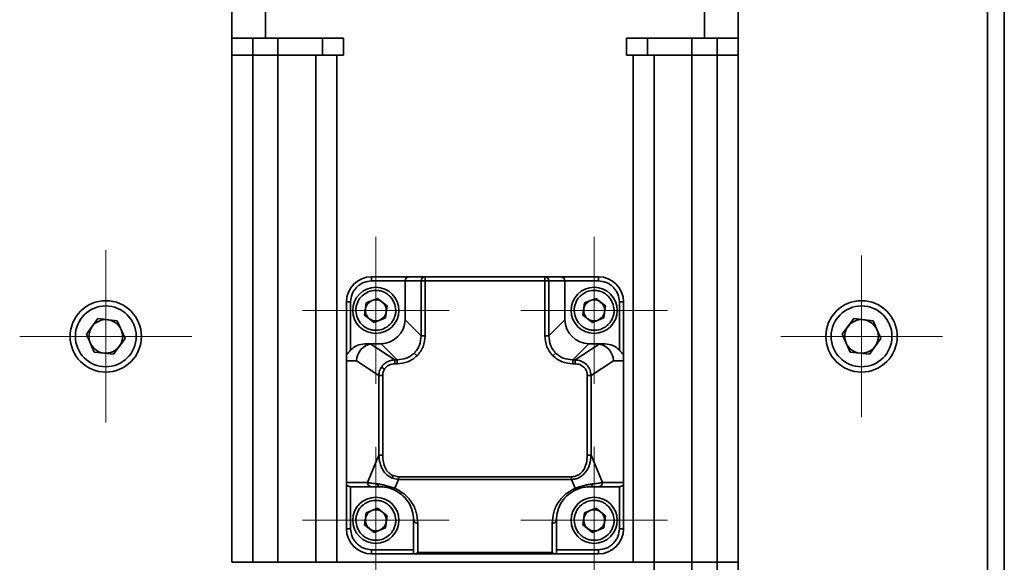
# Model space of a CAD drawing. Header units: millimetres. Extents: x -594 to 594, y -420 to 420.
# Tile 18 of 64: x -168 to -109, y -125 to -93. Entities that reach past the tile are written whole.
import ezdxf

# ---------------------------------------------------------------- set-up
doc = ezdxf.new("R2010")
doc.units = ezdxf.units.MM
doc.linetypes.add('点画线', pattern=[18, 12, -2, 2, -2])
doc.layers.add('中心线层', color=1, linetype='点画线', lineweight=18)
doc.layers.add('几何体', color=7, linetype='Continuous', lineweight=35)

msp = doc.modelspace()

# ---------------------------------------------------------------- linework, layer by layer
at = {"layer": '中心线层'}
for p, q in [((-146.616, -114.549), (-146.616, -105.799)), ((-133.616, -114.549), (-133.616, -105.799)), ((-162.695, -116.849), (-162.695, -106.599)), ((-117.695, -116.537), (-117.695, -106.912)), ((-150.991, -110.174), (-142.241, -110.174)), ((-137.991, -110.174), (-129.241, -110.174)), ((-167.82, -111.724), (-157.57, -111.724)), ((-122.507, -111.724), (-112.882, -111.724)), ((-146.616, -127.049), (-146.616, -118.299)), ((-133.616, -127.049), (-133.616, -118.299)), ((-150.991, -122.674), (-142.241, -122.674)), ((-137.991, -122.674), (-129.241, -122.674))]:
    msp.add_line(p, q, dxfattribs=at)
at = {"layer": '几何体'}
for p, q in [((-110.195, -54.224), (-110.195, -264.224)), ((-109.195, -264.224), (-109.195, -54.224)), ((-155.191, -90.974), (-155.191, -93.974)), ((-153.191, -93.974), (-153.191, -90.974)), ((-127.041, -90.974), (-127.041, -93.974)), ((-125.041, -93.974), (-125.041, -90.974)), ((-155.191, -93.974), (-153.191, -93.974)), ((-155.191, -93.974), (-155.191, -94.974)), ((-153.941, -94.974), (-153.941, -93.974)), ((-148.541, -93.974), (-153.191, -93.974)), ((-152.441, -94.974), (-152.441, -93.974)), ((-149.791, -93.974), (-149.791, -94.974)), ((-148.541, -94.974), (-148.541, -93.974)), ((-127.041, -93.974), (-131.691, -93.974)), ((-131.691, -93.974), (-131.691, -94.974)), ((-130.441, -94.974), (-130.441, -93.974)), ((-127.791, -93.974), (-127.791, -94.974)), ((-127.041, -93.974), (-125.041, -93.974)), ((-126.291, -94.974), (-126.291, -93.974)), ((-125.041, -94.974), (-125.041, -93.974)), ((-155.191, -94.974), (-155.191, -125.174)), ((-153.941, -94.974), (-155.191, -94.974)), ((-153.941, -125.174), (-153.941, -94.974)), ((-153.941, -94.974), (-152.441, -94.974)), ((-152.441, -94.974), (-152.441, -125.174)), ((-152.441, -94.974), (-150.191, -94.974)), ((-150.191, -94.974), (-150.191, -125.174)), ((-148.941, -94.974), (-150.191, -94.974)), ((-148.941, -125.174), (-148.941, -94.974)), ((-148.541, -94.974), (-148.941, -94.974)), ((-131.291, -94.974), (-131.691, -94.974)), ((-131.291, -94.974), (-131.291, -125.174)), ((-130.041, -94.974), (-131.291, -94.974)), ((-130.041, -125.174), (-130.041, -94.974)), ((-130.041, -94.974), (-127.791, -94.974)), ((-127.791, -94.974), (-127.791, -125.174)), ((-127.791, -94.974), (-126.291, -94.974)), ((-126.291, -94.974), (-126.291, -125.174)), ((-125.041, -94.974), (-126.291, -94.974)), ((-125.041, -125.174), (-125.041, -94.974)), ((-146.866, -108.424), (-146.866, -108.174)), ((-144.616, -108.174), (-146.866, -108.174)), ((-146.866, -108.424), (-144.866, -108.424)), ((-144.866, -108.424), (-144.866, -110.674)), ((-143.92, -108.424), (-144.866, -108.424)), ((-143.681, -108.174), (-144.616, -108.174)), ((-143.681, -108.424), (-143.92, -108.424)), ((-143.92, -108.424), (-143.92, -111.686)), ((-143.681, -108.174), (-143.681, -108.424)), ((-136.551, -108.174), (-143.681, -108.174)), ((-143.681, -111.686), (-143.681, -108.424)), ((-143.681, -108.424), (-136.551, -108.424)), ((-136.551, -108.424), (-136.551, -108.174)), ((-135.616, -108.174), (-136.551, -108.174)), ((-136.551, -108.424), (-136.551, -111.686)), ((-136.312, -108.424), (-136.551, -108.424)), ((-136.312, -111.686), (-136.312, -108.424)), ((-136.312, -108.424), (-135.366, -108.424)), ((-133.366, -108.174), (-135.616, -108.174)), ((-135.366, -108.424), (-135.366, -110.674)), ((-135.366, -108.424), (-133.366, -108.424)), ((-133.366, -108.174), (-133.366, -108.424)), ((-146.522, -109.459), (-147.189, -109.735)), ((-145.949, -109.898), (-146.522, -109.459)), ((-133.522, -109.459), (-134.189, -109.735)), ((-132.949, -109.898), (-133.522, -109.459)), ((-148.366, -109.674), (-148.366, -112.725)), ((-148.116, -109.674), (-148.366, -109.674)), ((-148.116, -109.674), (-148.116, -112.541)), ((-147.189, -109.735), (-147.283, -110.451)), ((-146.043, -110.613), (-145.949, -109.898)), ((-134.189, -109.735), (-134.283, -110.451)), ((-133.043, -110.613), (-132.949, -109.898)), ((-132.116, -109.674), (-132.116, -112.541)), ((-131.866, -109.674), (-132.116, -109.674)), ((-131.866, -112.725), (-131.866, -109.674)), ((-163.843, -111.598), (-163.16, -110.667)), ((-163.16, -110.667), (-162.012, -110.793)), ((-162.012, -110.793), (-161.547, -111.85)), ((-147.283, -110.451), (-146.71, -110.89)), ((-146.71, -110.89), (-146.043, -110.613)), ((-144.866, -110.674), (-144.867, -110.739)), ((-144.867, -110.739), (-143.92, -111.686)), ((-136.312, -111.686), (-135.365, -110.739)), ((-135.366, -110.674), (-135.365, -110.739)), ((-134.283, -110.451), (-133.71, -110.89)), ((-133.71, -110.89), (-133.043, -110.613)), ((-118.843, -111.598), (-118.16, -110.667)), ((-118.16, -110.667), (-117.012, -110.793)), ((-117.012, -110.793), (-116.547, -111.85)), ((-163.378, -112.655), (-163.843, -111.598)), ((-161.547, -111.85), (-162.23, -112.781)), ((-143.92, -111.686), (-143.681, -111.686)), ((-136.312, -111.686), (-136.551, -111.686)), ((-118.378, -112.655), (-118.843, -111.598)), ((-116.547, -111.85), (-117.23, -112.781)), ((-146.79, -112.174), (-147.261, -112.174)), ((-145.482, -113.12), (-146.917, -112.182)), ((-146.79, -112.174), (-146.366, -112.174)), ((-146.366, -112.174), (-146.301, -112.173)), ((-145.354, -113.12), (-146.301, -112.173)), ((-133.931, -112.173), (-134.878, -113.12)), ((-133.316, -112.182), (-134.75, -113.12)), ((-133.866, -112.174), (-133.931, -112.173)), ((-133.442, -112.174), (-133.866, -112.174)), ((-132.971, -112.174), (-133.442, -112.174)), ((-162.23, -112.781), (-163.378, -112.655)), ((-148.366, -112.725), (-148.366, -113.174)), ((-145.482, -113.359), (-145.482, -113.12)), ((-145.354, -113.12), (-145.482, -113.12)), ((-145.354, -113.12), (-145.354, -113.359)), ((-144.325, -112.715), (-144.163, -112.877)), ((-135.907, -112.715), (-136.069, -112.877)), ((-134.878, -113.12), (-134.75, -113.12)), ((-134.878, -113.12), (-134.878, -113.359)), ((-134.75, -113.12), (-134.75, -113.359)), ((-131.866, -113.174), (-131.866, -112.725)), ((-117.23, -112.781), (-118.378, -112.655)), ((-148.366, -113.174), (-148.366, -120.424)), ((-147.766, -113.174), (-148.366, -113.174)), ((-146.434, -114.045), (-147.766, -113.174)), ((-146.281, -113.553), (-146.099, -113.673)), ((-145.482, -113.359), (-145.354, -113.359)), ((-134.878, -113.359), (-134.75, -113.359)), ((-133.799, -114.045), (-132.466, -113.174)), ((-132.466, -113.174), (-131.866, -113.174)), ((-131.866, -113.174), (-131.866, -120.424)), ((-146.434, -114.045), (-146.434, -118.796)), ((-146.434, -114.045), (-146.207, -114.045)), ((-146.207, -118.796), (-146.207, -114.045)), ((-134.025, -114.045), (-134.025, -118.796)), ((-133.799, -114.045), (-134.025, -114.045)), ((-133.799, -118.796), (-133.799, -114.045)), ((-147.115, -120.424), (-146.434, -118.796)), ((-146.434, -118.796), (-146.207, -118.796)), ((-133.799, -118.796), (-134.025, -118.796)), ((-133.118, -120.424), (-133.799, -118.796)), ((-145.648, -120.162), (-145.587, -120.016)), ((-145.648, -120.162), (-145.266, -120.245)), ((-145.266, -120.079), (-145.587, -120.016)), ((-134.967, -120.079), (-145.266, -120.079)), ((-145.266, -120.245), (-145.266, -120.079)), ((-134.967, -120.245), (-134.967, -120.079)), ((-148.366, -120.424), (-147.115, -120.424)), ((-148.366, -120.424), (-148.366, -120.629)), ((-148.366, -120.629), (-148.366, -123.174)), ((-148.116, -123.174), (-148.116, -120.673)), ((-148.09, -120.674), (-146.888, -120.674)), ((-146.888, -120.674), (-146.366, -120.674)), ((-145.485, -120.77), (-145.266, -120.245)), ((-145.266, -120.245), (-134.967, -120.245)), ((-134.967, -120.245), (-134.747, -120.77)), ((-133.866, -120.674), (-133.344, -120.674)), ((-133.344, -120.674), (-132.142, -120.674)), ((-131.866, -120.424), (-133.118, -120.424)), ((-132.116, -120.673), (-132.116, -123.174)), ((-131.866, -120.629), (-131.866, -120.424)), ((-131.866, -123.174), (-131.866, -120.629)), ((-147.189, -122.235), (-147.283, -122.951)), ((-146.522, -121.959), (-147.189, -122.235)), ((-145.949, -122.398), (-146.522, -121.959)), ((-146.043, -123.113), (-145.949, -122.398)), ((-134.189, -122.235), (-134.283, -122.951)), ((-133.522, -121.959), (-134.189, -122.235)), ((-132.949, -122.398), (-133.522, -121.959)), ((-133.043, -123.113), (-132.949, -122.398)), ((-147.283, -122.951), (-146.71, -123.39)), ((-144.366, -122.674), (-144.366, -124.674)), ((-144.116, -124.59), (-144.116, -122.84)), ((-136.116, -122.84), (-136.116, -124.59)), ((-135.866, -124.674), (-135.866, -122.674)), ((-134.283, -122.951), (-133.71, -123.39)), ((-148.366, -123.174), (-148.116, -123.174)), ((-146.71, -123.39), (-146.043, -123.113)), ((-133.71, -123.39), (-133.043, -123.113)), ((-131.866, -123.174), (-132.116, -123.174)), ((-144.366, -124.424), (-146.866, -124.424)), ((-146.866, -124.674), (-146.866, -124.424)), ((-146.866, -124.674), (-144.366, -124.674)), ((-144.366, -124.674), (-144.303, -124.674)), ((-144.303, -124.674), (-135.929, -124.674)), ((-136.116, -124.59), (-144.116, -124.59)), ((-135.929, -124.674), (-135.866, -124.674)), ((-133.366, -124.424), (-135.866, -124.424)), ((-135.866, -124.674), (-133.366, -124.674)), ((-133.366, -124.674), (-133.366, -124.424)), ((-153.941, -125.174), (-155.191, -125.174)), ((-152.441, -125.174), (-153.941, -125.174)), ((-150.191, -125.174), (-152.441, -125.174)), ((-148.941, -125.174), (-150.191, -125.174)), ((-131.291, -125.174), (-148.941, -125.174)), ((-131.291, -125.174), (-130.041, -125.174)), ((-130.041, -125.174), (-131.291, -125.174)), ((-130.041, -142.924), (-130.041, -125.174)), ((-130.041, -125.174), (-127.791, -125.174)), ((-127.791, -125.174), (-130.041, -125.174)), ((-127.791, -125.174), (-127.791, -142.924)), ((-127.791, -125.174), (-126.291, -125.174)), ((-126.291, -125.174), (-127.791, -125.174)), ((-126.291, -125.174), (-126.291, -142.924)), ((-126.291, -125.174), (-125.041, -125.174)), ((-125.041, -125.174), (-126.291, -125.174)), ((-125.041, -142.924), (-125.041, -125.174))]:
    msp.add_line(p, q, dxfattribs=at)
for points in [[(-145.583, -120.834), (-145.574, -120.836), (-145.563, -120.835), (-145.552, -120.831), (-145.54, -120.824), (-145.527, -120.815), (-145.513, -120.802), (-145.499, -120.787), (-145.485, -120.77)], [(-134.649, -120.834), (-134.658, -120.836), (-134.669, -120.835), (-134.68, -120.831), (-134.693, -120.824), (-134.706, -120.815), (-134.719, -120.802), (-134.733, -120.787), (-134.747, -120.77)]]:
    msp.add_lwpolyline(points, dxfattribs=at)
for centre, radius in [((-146.616, -110.174), 1.375), ((-133.616, -110.174), 1.375), ((-162.695, -111.724), 2.125), ((-117.695, -111.724), 2.125), ((-162.695, -111.724), 1.812), ((-117.695, -111.724), 1.812), ((-146.616, -122.674), 1.375), ((-133.616, -122.674), 1.375)]:
    msp.add_circle(centre, radius, dxfattribs=at)
for centre, radius, start, end in [((-146.866, -109.674), 1.5, 90, 180), ((-144.616, -108.424), 0.25, 90, 180), ((-143.676, -108.419), 0.245, 91.32455, 181.26597), ((-136.556, -108.419), 0.245, 358.73403, 88.67545), ((-135.616, -108.424), 0.25, 0, 90), ((-133.366, -109.674), 1.5, 360, 90), ((-146.616, -110.174), 0.625, 112.52267, 172.52267), ((-146.616, -110.174), 0.625, 52.52267, 112.52267), ((-133.616, -110.174), 0.625, 112.52267, 172.52267), ((-133.616, -110.174), 0.625, 52.52267, 112.52267), ((-146.616, -110.174), 0.625, 172.52267, 232.52267), ((-146.616, -110.174), 0.625, 352.52267, 52.52267), ((-133.616, -110.174), 0.625, 172.52267, 232.52267), ((-133.616, -110.174), 0.625, 352.52267, 52.52267), ((-162.695, -111.724), 1, 83.74659, 143.74659), ((-162.695, -111.724), 1, 23.74659, 83.74659), ((-146.616, -110.174), 0.625, 232.52267, 292.52267), ((-146.616, -110.174), 0.625, 292.52267, 352.52267), ((-146.366, -110.674), 1.5, 272.48075, 357.51925), ((-133.866, -110.674), 1.5, 182.48075, 267.51925), ((-133.616, -110.174), 0.625, 232.52267, 292.52267), ((-133.616, -110.174), 0.625, 292.52267, 352.52267), ((-117.695, -111.724), 1, 83.74659, 143.74659), ((-117.695, -111.724), 1, 23.74659, 83.74659), ((-162.695, -111.724), 1, 143.74659, 203.74659), ((-162.695, -111.724), 1, 323.74659, 23.74659), ((-117.695, -111.724), 1, 143.74659, 203.74659), ((-117.695, -111.724), 1, 323.74659, 23.74659), ((-162.695, -111.724), 1, 203.74659, 263.74659), ((-162.695, -111.724), 1, 263.74659, 323.74659), ((-117.695, -111.724), 1, 203.74659, 263.74659), ((-117.695, -111.724), 1, 263.74659, 323.74659), ((-146.876, -120.435), 0.239, 177.28244, 266.99632), ((-146.338, -120.489), 0.187, 186.92334, 261.49968), ((-133.894, -120.489), 0.187, 278.50032, 353.07666), ((-133.356, -120.435), 0.239, 273.00368, 2.71756), ((-146.616, -122.674), 0.625, 112.52267, 172.52267), ((-146.616, -122.674), 0.625, 52.52267, 112.52267), ((-146.616, -122.674), 0.625, 352.52267, 52.52267), ((-133.616, -122.674), 0.625, 112.52267, 172.52267), ((-133.616, -122.674), 0.625, 52.52267, 112.52267), ((-133.616, -122.674), 0.625, 352.52267, 52.52267), ((-146.616, -122.674), 0.625, 172.52267, 232.52267), ((-146.616, -122.674), 0.625, 292.52267, 352.52267), ((-144.151, -122.622), 0.221, 193.73013, 279.07262), ((-136.081, -122.622), 0.221, 260.92738, 346.26987), ((-133.616, -122.674), 0.625, 172.52267, 232.52267), ((-133.616, -122.674), 0.625, 292.52267, 352.52267), ((-146.866, -123.174), 1.5, 180, 270), ((-146.616, -122.674), 0.625, 232.52267, 292.52267), ((-133.616, -122.674), 0.625, 232.52267, 292.52267), ((-133.366, -123.174), 1.5, 270, 0)]:
    msp.add_arc(centre, radius, start, end, dxfattribs=at)
for centre, major_axis, ratio, start_param, end_param in [((-147.261, -113.174), (-1.105, 0), 0.904819, 4.712389, 5.5972), ((-146.861, -113.174), (0.288, 0.967), 0.889407, 0.384561, 1.829807), ((-145.261, -113.174), (1.873, -0.875), 0.258536, 2.636002, 2.761552), ((-134.971, -113.174), (1.873, 0.875), 0.258536, 0.38004, 0.505591), ((-133.371, -113.174), (-0.288, 0.967), 0.889407, 4.453379, 5.898625), ((-132.971, -113.174), (-1.105, 0), 0.904819, 3.827578, 4.712389), ((-148.09, -120.424), (0.276, 0), 0.904819, 4.617063, 4.712389), ((-132.142, -120.424), (0.276, 0), 0.904819, 4.712389, 4.807715), ((-144.116, -124.424), (0.234, 0.234), 0.380199, 3.504914, 4.349068), ((-136.116, -124.424), (-0.234, 0.234), 0.380199, 1.934117, 2.778271)]:
    msp.add_ellipse(centre, major_axis=major_axis, ratio=ratio, start_param=start_param, end_param=end_param, dxfattribs=at)
for points, knots in [([(-146.866, -108.424), (-147.023, -108.441), (-147.266, -108.467), (-147.557, -108.622), (-147.756, -108.784), (-147.918, -108.983), (-148.073, -109.274), (-148.099, -109.517), (-148.116, -109.674)], [0, 0, 0, 0, 0.469201, 0.724354, 0.979775, 1.234929, 1.49035, 1.959551, 1.959551, 1.959551, 1.959551]), ([(-133.366, -108.424), (-133.209, -108.441), (-132.966, -108.467), (-132.675, -108.622), (-132.476, -108.784), (-132.314, -108.983), (-132.159, -109.274), (-132.133, -109.517), (-132.116, -109.674)], [0, 0, 0, 0, 0.469201, 0.724354, 0.979775, 1.234929, 1.49035, 1.959551, 1.959551, 1.959551, 1.959551]), ([(-147.713, -110.629), (-147.755, -110.485), (-147.821, -110.263), (-147.791, -109.95), (-147.721, -109.717), (-147.606, -109.502), (-147.405, -109.264), (-147.082, -109.051), (-146.703, -108.973), (-146.393, -108.999), (-146.159, -109.069), (-145.945, -109.185), (-145.702, -109.384), (-145.591, -109.587), (-145.519, -109.719)], [0, 0, 0, 0, 0.445986, 0.688509, 0.9313, 1.173823, 1.416614, 1.8626, 2.308586, 2.551109, 2.7939, 3.036423, 3.279214, 3.7252, 3.7252, 3.7252, 3.7252]), ([(-134.713, -110.629), (-134.755, -110.485), (-134.821, -110.263), (-134.791, -109.95), (-134.721, -109.717), (-134.606, -109.502), (-134.405, -109.264), (-134.082, -109.051), (-133.703, -108.973), (-133.393, -108.999), (-133.159, -109.069), (-132.945, -109.185), (-132.702, -109.384), (-132.591, -109.587), (-132.519, -109.719)], [0, 0, 0, 0, 0.445986, 0.688509, 0.9313, 1.173823, 1.416614, 1.8626, 2.308586, 2.551109, 2.7939, 3.036423, 3.279214, 3.7252, 3.7252, 3.7252, 3.7252]), ([(-145.519, -109.719), (-145.477, -109.863), (-145.411, -110.086), (-145.442, -110.398), (-145.511, -110.631), (-145.627, -110.846), (-145.827, -111.084), (-146.15, -111.298), (-146.529, -111.375), (-146.84, -111.349), (-147.073, -111.279), (-147.287, -111.163), (-147.53, -110.964), (-147.641, -110.761), (-147.713, -110.629)], [0, 0, 0, 0, 0.445986, 0.688509, 0.9313, 1.173823, 1.416614, 1.8626, 2.308586, 2.551109, 2.7939, 3.036423, 3.279214, 3.7252, 3.7252, 3.7252, 3.7252]), ([(-132.519, -109.719), (-132.477, -109.863), (-132.411, -110.086), (-132.442, -110.398), (-132.511, -110.631), (-132.627, -110.846), (-132.827, -111.084), (-133.15, -111.298), (-133.529, -111.375), (-133.84, -111.349), (-134.073, -111.279), (-134.287, -111.163), (-134.53, -110.964), (-134.641, -110.761), (-134.713, -110.629)], [0, 0, 0, 0, 0.445986, 0.688509, 0.9313, 1.173823, 1.416614, 1.8626, 2.308586, 2.551109, 2.7939, 3.036423, 3.279214, 3.7252, 3.7252, 3.7252, 3.7252]), ([(-143.92, -111.686), (-143.938, -111.878), (-143.964, -112.166), (-144.14, -112.506), (-144.264, -112.646), (-144.325, -112.715)], [0, 0, 0, 0, 0.573702, 0.856266, 1.133212, 1.133212, 1.133212, 1.133212]), ([(-144.163, -112.877), (-144.091, -112.796), (-143.947, -112.634), (-143.74, -112.24), (-143.705, -111.908), (-143.681, -111.686)], [0, 0, 0, 0, 0.324936, 0.652069, 1.315582, 1.315582, 1.315582, 1.315582]), ([(-136.551, -111.686), (-136.527, -111.908), (-136.492, -112.24), (-136.285, -112.634), (-136.141, -112.796), (-136.069, -112.877)], [0, 0, 0, 0, 0.663512, 0.990516, 1.315586, 1.315586, 1.315586, 1.315586]), ([(-135.907, -112.715), (-135.968, -112.646), (-136.092, -112.506), (-136.268, -112.166), (-136.294, -111.878), (-136.312, -111.686)], [0, 0, 0, 0, 0.276947, 0.55951, 1.133212, 1.133212, 1.133212, 1.133212]), ([(-148.366, -112.725), (-148.366, -112.736), (-148.364, -112.756), (-148.354, -112.775), (-148.338, -112.777), (-148.316, -112.766), (-148.279, -112.731), (-148.213, -112.652), (-148.153, -112.583), (-148.116, -112.541)], [0, 0, 0, 0, 0.0392095, 0.0788093, 0.1057617, 0.1326699, 0.1756901, 0.2592257, 0.3909546, 0.3909546, 0.3909546, 0.3909546]), ([(-131.866, -112.725), (-131.867, -112.736), (-131.868, -112.756), (-131.878, -112.775), (-131.894, -112.777), (-131.916, -112.766), (-131.953, -112.731), (-132.019, -112.652), (-132.079, -112.583), (-132.116, -112.541)], [0, 0, 0, 0, 0.0392095, 0.0788093, 0.1057617, 0.1326699, 0.1756901, 0.2592257, 0.3909546, 0.3909546, 0.3909546, 0.3909546]), ([(-146.281, -113.553), (-146.234, -113.492), (-146.14, -113.368), (-145.947, -113.235), (-145.725, -113.143), (-145.565, -113.128), (-145.482, -113.12)], [0, 0, 0, 0, 0.2293677, 0.4650762, 0.69467, 0.9441558, 0.9441558, 0.9441558, 0.9441558]), ([(-144.325, -112.715), (-144.394, -112.776), (-144.534, -112.9), (-144.875, -113.076), (-145.162, -113.102), (-145.354, -113.12)], [0, 0, 0, 0, 0.276947, 0.55951, 1.133212, 1.133212, 1.133212, 1.133212]), ([(-145.354, -113.359), (-145.132, -113.335), (-144.8, -113.3), (-144.407, -113.094), (-144.244, -112.949), (-144.163, -112.877)], [0, 0, 0, 0, 0.663512, 0.990516, 1.315586, 1.315586, 1.315586, 1.315586]), ([(-136.069, -112.877), (-135.988, -112.949), (-135.826, -113.093), (-135.432, -113.3), (-135.1, -113.335), (-134.878, -113.359)], [0, 0, 0, 0, 0.324936, 0.652069, 1.315582, 1.315582, 1.315582, 1.315582]), ([(-134.878, -113.12), (-135.07, -113.102), (-135.358, -113.076), (-135.698, -112.9), (-135.838, -112.776), (-135.907, -112.715)], [0, 0, 0, 0, 0.573702, 0.856266, 1.133212, 1.133212, 1.133212, 1.133212]), ([(-133.799, -114.045), (-133.815, -113.923), (-133.849, -113.681), (-134.071, -113.375), (-134.384, -113.166), (-134.629, -113.135), (-134.75, -113.12)], [0, 0, 0, 0, 0.367042, 0.723792, 1.100747, 1.463065, 1.463065, 1.463065, 1.463065]), ([(-146.434, -114.045), (-146.425, -113.956), (-146.408, -113.782), (-146.323, -113.629), (-146.281, -113.553)], [0, 0, 0, 0, 0.2647, 0.5205913, 0.5205913, 0.5205913, 0.5205913]), ([(-146.207, -114.045), (-146.203, -113.978), (-146.194, -113.846), (-146.13, -113.73), (-146.099, -113.673)], [0, 0, 0, 0, 0.1983463, 0.3928519, 0.3928519, 0.3928519, 0.3928519]), ([(-146.099, -113.673), (-146.063, -113.626), (-145.992, -113.533), (-145.841, -113.435), (-145.668, -113.37), (-145.545, -113.362), (-145.482, -113.359)], [0, 0, 0, 0, 0.1740526, 0.3510604, 0.5327655, 0.7205258, 0.7205258, 0.7205258, 0.7205258]), ([(-134.75, -113.359), (-134.656, -113.367), (-134.514, -113.38), (-134.343, -113.464), (-134.229, -113.551), (-134.137, -113.658), (-134.048, -113.82), (-134.034, -113.956), (-134.025, -114.045)], [0, 0, 0, 0, 0.279577, 0.424297, 0.566426, 0.706682, 0.847051, 1.112653, 1.112653, 1.112653, 1.112653]), ([(-146.434, -118.796), (-146.418, -118.957), (-146.389, -119.255), (-146.223, -119.656), (-145.983, -119.979), (-145.757, -120.103), (-145.648, -120.162)], [0, 0, 0, 0, 0.483642, 0.895736, 1.293324, 1.661842, 1.661842, 1.661842, 1.661842]), ([(-145.587, -120.016), (-145.677, -119.965), (-145.867, -119.858), (-146.063, -119.564), (-146.187, -119.201), (-146.2, -118.935), (-146.207, -118.796)], [0, 0, 0, 0, 0.307058, 0.649198, 1.032972, 1.447577, 1.447577, 1.447577, 1.447577]), ([(-134.967, -120.245), (-134.889, -120.238), (-134.736, -120.223), (-134.516, -120.14), (-134.313, -120.01), (-134.072, -119.764), (-133.858, -119.352), (-133.819, -118.985), (-133.799, -118.796)], [0, 0, 0, 0, 0.232425, 0.459831, 0.699947, 0.95034, 1.486056, 2.055246, 2.055246, 2.055246, 2.055246]), ([(-134.025, -118.796), (-134.035, -118.967), (-134.055, -119.293), (-134.222, -119.666), (-134.419, -119.885), (-134.588, -119.998), (-134.773, -120.067), (-134.902, -120.075), (-134.967, -120.079)], [0, 0, 0, 0, 0.511497, 0.978359, 1.189559, 1.391871, 1.582164, 1.777122, 1.777122, 1.777122, 1.777122]), ([(-148.116, -120.673), (-148.143, -120.669), (-148.196, -120.66), (-148.267, -120.632), (-148.321, -120.61), (-148.355, -120.609), (-148.365, -120.619), (-148.366, -120.627), (-148.366, -120.629)], [0, 0, 0, 0, 0.0540669, 0.1077809, 0.1690432, 0.2120797, 0.2550236, 0.2698145, 0.2698145, 0.2698145, 0.2698145]), ([(-147.115, -120.424), (-147.036, -120.439), (-146.88, -120.469), (-146.642, -120.498), (-146.524, -120.511)], [0, 0, 0, 0, 0.3023715, 0.5967887, 0.5967887, 0.5967887, 0.5967887]), ([(-146.524, -120.511), (-146.444, -120.522), (-146.292, -120.541), (-146.027, -120.595), (-145.751, -120.671), (-145.574, -120.737), (-145.485, -120.77)], [0, 0, 0, 0, 0.284811, 0.537786, 0.806775, 1.073962, 1.073962, 1.073962, 1.073962]), ([(-146.366, -120.674), (-146.308, -120.675), (-146.199, -120.678), (-146.002, -120.704), (-145.786, -120.754), (-145.65, -120.807), (-145.583, -120.834)], [0, 0, 0, 0, 0.2153023, 0.4029284, 0.6056899, 0.8045076, 0.8045076, 0.8045076, 0.8045076]), ([(-134.747, -120.77), (-134.659, -120.737), (-134.481, -120.671), (-134.204, -120.595), (-133.94, -120.541), (-133.788, -120.522), (-133.708, -120.511)], [0, 0, 0, 0, 0.26745, 0.536769, 0.789452, 1.073962, 1.073962, 1.073962, 1.073962]), ([(-134.649, -120.834), (-134.582, -120.807), (-134.445, -120.754), (-134.229, -120.704), (-134.033, -120.678), (-133.924, -120.675), (-133.866, -120.674)], [0, 0, 0, 0, 0.1992419, 0.4024995, 0.5897316, 0.8045073, 0.8045073, 0.8045073, 0.8045073]), ([(-133.708, -120.511), (-133.59, -120.498), (-133.352, -120.469), (-133.197, -120.439), (-133.118, -120.424)], [0, 0, 0, 0, 0.2944172, 0.5967887, 0.5967887, 0.5967887, 0.5967887]), ([(-131.866, -120.629), (-131.868, -120.622), (-131.871, -120.61), (-131.901, -120.609), (-131.948, -120.625), (-132.013, -120.652), (-132.076, -120.669), (-132.111, -120.672), (-132.116, -120.673)], [0, 0, 0, 0, 0.0474228, 0.0951702, 0.1378682, 0.1985439, 0.259689, 0.2693517, 0.2693517, 0.2693517, 0.2693517]), ([(-145.583, -120.834), (-145.411, -120.926), (-145.041, -121.124), (-144.664, -121.577), (-144.412, -122.105), (-144.381, -122.485), (-144.366, -122.674)], [0, 0, 0, 0, 0.501288, 1.080168, 1.70749, 2.333628, 2.333628, 2.333628, 2.333628]), ([(-144.116, -122.84), (-144.133, -122.627), (-144.168, -122.199), (-144.453, -121.603), (-144.88, -121.093), (-145.292, -120.873), (-145.485, -120.77)], [0, 0, 0, 0, 0.695783, 1.396434, 2.050111, 2.625317, 2.625317, 2.625317, 2.625317]), ([(-134.747, -120.77), (-134.94, -120.873), (-135.352, -121.093), (-135.779, -121.603), (-136.064, -122.199), (-136.099, -122.627), (-136.116, -122.84)], [0, 0, 0, 0, 0.575207, 1.228883, 1.929534, 2.625317, 2.625317, 2.625317, 2.625317]), ([(-135.866, -122.674), (-135.851, -122.485), (-135.82, -122.105), (-135.568, -121.577), (-135.191, -121.124), (-134.821, -120.926), (-134.649, -120.834)], [0, 0, 0, 0, 0.626138, 1.25346, 1.83234, 2.333628, 2.333628, 2.333628, 2.333628]), ([(-147.713, -123.129), (-147.755, -122.985), (-147.821, -122.763), (-147.791, -122.45), (-147.721, -122.217), (-147.606, -122.002), (-147.405, -121.764), (-147.082, -121.551), (-146.703, -121.473), (-146.393, -121.499), (-146.159, -121.569), (-145.945, -121.685), (-145.702, -121.884), (-145.591, -122.087), (-145.519, -122.219)], [0, 0, 0, 0, 0.445986, 0.688509, 0.9313, 1.173823, 1.416614, 1.8626, 2.308586, 2.551109, 2.7939, 3.036423, 3.279214, 3.7252, 3.7252, 3.7252, 3.7252]), ([(-134.713, -123.129), (-134.755, -122.985), (-134.821, -122.763), (-134.791, -122.45), (-134.721, -122.217), (-134.606, -122.002), (-134.405, -121.764), (-134.082, -121.551), (-133.703, -121.473), (-133.393, -121.499), (-133.159, -121.569), (-132.945, -121.685), (-132.702, -121.884), (-132.591, -122.087), (-132.519, -122.219)], [0, 0, 0, 0, 0.445986, 0.688509, 0.9313, 1.173823, 1.416614, 1.8626, 2.308586, 2.551109, 2.7939, 3.036423, 3.279214, 3.7252, 3.7252, 3.7252, 3.7252]), ([(-145.519, -122.219), (-145.477, -122.363), (-145.411, -122.586), (-145.442, -122.898), (-145.511, -123.131), (-145.627, -123.346), (-145.827, -123.584), (-146.15, -123.798), (-146.529, -123.875), (-146.84, -123.849), (-147.073, -123.779), (-147.287, -123.663), (-147.53, -123.464), (-147.641, -123.261), (-147.713, -123.129)], [0, 0, 0, 0, 0.445986, 0.688509, 0.9313, 1.173823, 1.416614, 1.8626, 2.308586, 2.551109, 2.7939, 3.036423, 3.279214, 3.7252, 3.7252, 3.7252, 3.7252]), ([(-132.519, -122.219), (-132.477, -122.363), (-132.411, -122.586), (-132.442, -122.898), (-132.511, -123.131), (-132.627, -123.346), (-132.827, -123.584), (-133.15, -123.798), (-133.529, -123.875), (-133.84, -123.849), (-134.073, -123.779), (-134.287, -123.663), (-134.53, -123.464), (-134.641, -123.261), (-134.713, -123.129)], [0, 0, 0, 0, 0.445986, 0.688509, 0.9313, 1.173823, 1.416614, 1.8626, 2.308586, 2.551109, 2.7939, 3.036423, 3.279214, 3.7252, 3.7252, 3.7252, 3.7252]), ([(-146.866, -124.424), (-147.023, -124.407), (-147.266, -124.381), (-147.557, -124.226), (-147.756, -124.064), (-147.918, -123.865), (-148.073, -123.574), (-148.099, -123.331), (-148.116, -123.174)], [0, 0, 0, 0, 0.469201, 0.724354, 0.979775, 1.234929, 1.49035, 1.959551, 1.959551, 1.959551, 1.959551]), ([(-132.116, -123.174), (-132.133, -123.331), (-132.159, -123.574), (-132.314, -123.865), (-132.476, -124.064), (-132.675, -124.226), (-132.966, -124.381), (-133.209, -124.407), (-133.366, -124.424)], [0, 0, 0, 0, 0.469201, 0.724354, 0.979775, 1.234929, 1.49035, 1.959551, 1.959551, 1.959551, 1.959551])]:
    msp.add_open_spline(points, degree=3, knots=knots, dxfattribs=at)

doc.saveas('drawing.dxf')
